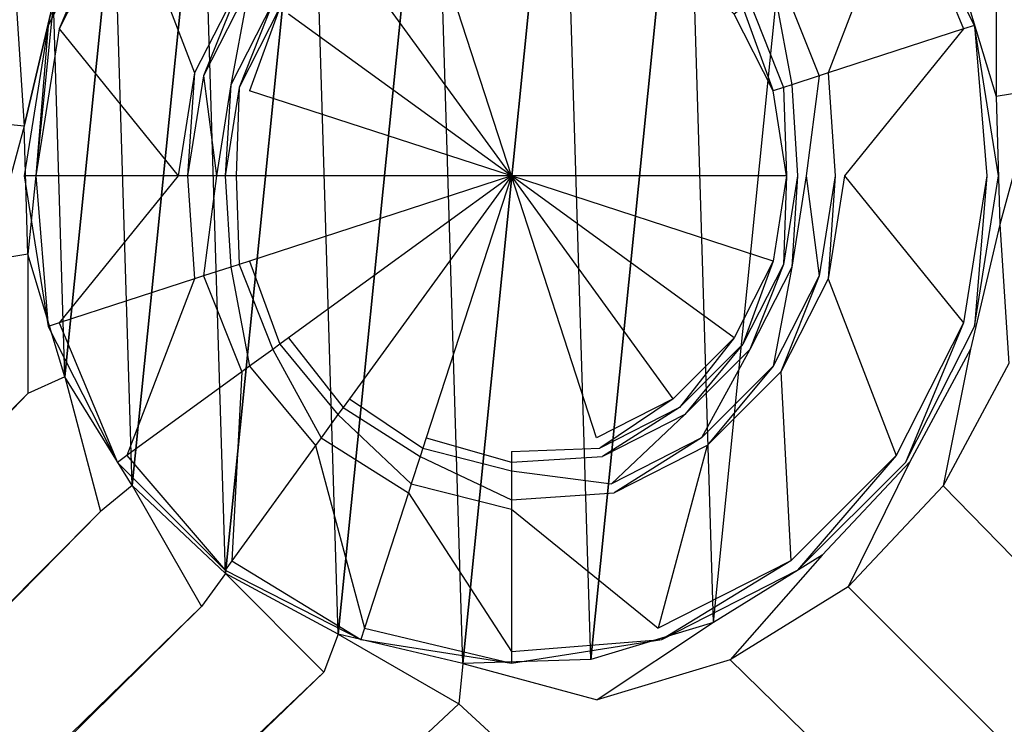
# Model space of a CAD drawing. Extents: x 0 to 0.695, y -0.5 to 0.
# Tile 6 of 10: x 0.318 to 0.379, y -0.194 to -0.15. Entities that reach past the tile are written whole.
import ezdxf

# ---------------------------------------------------------------- set-up
doc = ezdxf.new("R2010")
doc.units = 0
doc.layers.add('L0_ABLAUF60_N_632700__1___REPLA', color=7, linetype='CONTINUOUS')
doc.layers.add('L2_BECKEN_N_632700__0___REPLACE', color=7, linetype='CONTINUOUS')

msp = doc.modelspace()

# ---------------------------------------------------------------- linework, layer by layer
at = {"layer": 'L0_ABLAUF60_N_632700__1___REPLA', "color": 8}
for points, invisible_edges in [([(0.320234, -0.150498, 0.019885), (0.324496, -0.142135, 0.019204), (0.320234, -0.150498, 0.019204), (0.320234, -0.150498, 0.019885)], 13), ([(0.324496, -0.142135, 0.019204), (0.320234, -0.150498, 0.019885), (0.324496, -0.142135, 0.019885), (0.324496, -0.142135, 0.019204)], 14), ([(0.320912, -0.150718, 0.019885), (0.324496, -0.142135, 0.019885), (0.320234, -0.150498, 0.019885), (0.320912, -0.150718, 0.019885)], 13), ([(0.324496, -0.142135, 0.019885), (0.320912, -0.150718, 0.019885), (0.325072, -0.142553, 0.019885), (0.324496, -0.142135, 0.019885)], 14), ([(0.37662, -0.150718, 0.019885), (0.373037, -0.142135, 0.019885), (0.37246, -0.142553, 0.019885), (0.37662, -0.150718, 0.019885)], 13), ([(0.373037, -0.142135, 0.019204), (0.377298, -0.150498, 0.019885), (0.377298, -0.150498, 0.019204), (0.373037, -0.142135, 0.019204)], 13), ([(0.377298, -0.150498, 0.019885), (0.373037, -0.142135, 0.019204), (0.373037, -0.142135, 0.019885), (0.377298, -0.150498, 0.019885)], 14), ([(0.373037, -0.142135, 0.019885), (0.37662, -0.150718, 0.019885), (0.377298, -0.150498, 0.019885), (0.373037, -0.142135, 0.019885)], 14), ([(0.329256, -0.153429, 0.01811), (0.325072, -0.142553, 0.019885), (0.320912, -0.150718, 0.019885), (0.329256, -0.153429, 0.01811)], 13), ([(0.325072, -0.142553, 0.019885), (0.329256, -0.153429, 0.01811), (0.33217, -0.14771, 0.01811), (0.325072, -0.142553, 0.019885)], 14), ([(0.348766, -0.142811, 0.016357), (0.343526, -0.143641, 0.016357), (0.348766, -0.159768, 0.016357), (0.348766, -0.142811, 0.016357)], 14), ([(0.354006, -0.143641, 0.016357), (0.348766, -0.142811, 0.016357), (0.348766, -0.159768, 0.016357), (0.354006, -0.143641, 0.016357)], 14), ([(0.368276, -0.153429, 0.01811), (0.37246, -0.142553, 0.019885), (0.365362, -0.14771, 0.01811), (0.368276, -0.153429, 0.01811)], 13), ([(0.37246, -0.142553, 0.019885), (0.368276, -0.153429, 0.01811), (0.37662, -0.150718, 0.019885), (0.37246, -0.142553, 0.019885)], 14), ([(0.348766, -0.159768, 0.016357), (0.343526, -0.143641, 0.016357), (0.338799, -0.14605, 0.016357), (0.348766, -0.159768, 0.016357)], 14), ([(0.358733, -0.14605, 0.016357), (0.354006, -0.143641, 0.016357), (0.348766, -0.159768, 0.016357), (0.358733, -0.14605, 0.016357)], 14), ([(0.348766, -0.159768, 0.016357), (0.338799, -0.14605, 0.016357), (0.335047, -0.149801, 0.016357), (0.348766, -0.159768, 0.016357)], 14), ([(0.362485, -0.149801, 0.016357), (0.358733, -0.14605, 0.016357), (0.348766, -0.159768, 0.016357), (0.362485, -0.149801, 0.016357)], 14), ([(0.329804, -0.153607, 0.01811), (0.33217, -0.14771, 0.01811), (0.329256, -0.153429, 0.01811), (0.329804, -0.153607, 0.01811)], 13), ([(0.33217, -0.14771, 0.01811), (0.329804, -0.153607, 0.01811), (0.332636, -0.148049, 0.01811), (0.33217, -0.14771, 0.01811)], 14), ([(0.367728, -0.153607, 0.01811), (0.365362, -0.14771, 0.01811), (0.364896, -0.148049, 0.01811), (0.367728, -0.153607, 0.01811)], 13), ([(0.365362, -0.14771, 0.01811), (0.367728, -0.153607, 0.01811), (0.368276, -0.153429, 0.01811), (0.365362, -0.14771, 0.01811)], 14), ([(0.331488, -0.154154, 0.016767), (0.332636, -0.148049, 0.01811), (0.329804, -0.153607, 0.01811), (0.331488, -0.154154, 0.016767)], 13), ([(0.332636, -0.148049, 0.01811), (0.331488, -0.154154, 0.016767), (0.334069, -0.14909, 0.016767), (0.332636, -0.148049, 0.01811)], 14), ([(0.366044, -0.154154, 0.016767), (0.364896, -0.148049, 0.01811), (0.363463, -0.14909, 0.016767), (0.366044, -0.154154, 0.016767)], 13), ([(0.364896, -0.148049, 0.01811), (0.366044, -0.154154, 0.016767), (0.367728, -0.153607, 0.01811), (0.364896, -0.148049, 0.01811)], 14), ([(0.332002, -0.154321, 0.016357), (0.334069, -0.14909, 0.016767), (0.331488, -0.154154, 0.016767), (0.332002, -0.154321, 0.016357)], 13), ([(0.334069, -0.14909, 0.016767), (0.332002, -0.154321, 0.016357), (0.334506, -0.149407, 0.016357), (0.334069, -0.14909, 0.016767)], 14), ([(0.36553, -0.154321, 0.016357), (0.363463, -0.14909, 0.016767), (0.363027, -0.149407, 0.016357), (0.36553, -0.154321, 0.016357)], 13), ([(0.363463, -0.14909, 0.016767), (0.36553, -0.154321, 0.016357), (0.366044, -0.154154, 0.016767), (0.363463, -0.14909, 0.016767)], 14), ([(0.332639, -0.154528, 0.016357), (0.334506, -0.149407, 0.016357), (0.332002, -0.154321, 0.016357), (0.332639, -0.154528, 0.016357)], 13), ([(0.334506, -0.149407, 0.016357), (0.332639, -0.154528, 0.016357), (0.335047, -0.149801, 0.016357), (0.334506, -0.149407, 0.016357)], 14), ([(0.348766, -0.159768, 0.016357), (0.335047, -0.149801, 0.016357), (0.332639, -0.154528, 0.016357), (0.348766, -0.159768, 0.016357)], 14), ([(0.364893, -0.154528, 0.016357), (0.362485, -0.149801, 0.016357), (0.348766, -0.159768, 0.016357), (0.364893, -0.154528, 0.016357)], 14), ([(0.364893, -0.154528, 0.016357), (0.363027, -0.149407, 0.016357), (0.362485, -0.149801, 0.016357), (0.364893, -0.154528, 0.016357)], 13), ([(0.363027, -0.149407, 0.016357), (0.364893, -0.154528, 0.016357), (0.36553, -0.154321, 0.016357), (0.363027, -0.149407, 0.016357)], 14), ([(0.318766, -0.159768, 0.019885), (0.320234, -0.150498, 0.019204), (0.318766, -0.159768, 0.019204), (0.318766, -0.159768, 0.019885)], 13), ([(0.320234, -0.150498, 0.019204), (0.318766, -0.159768, 0.019885), (0.320234, -0.150498, 0.019885), (0.320234, -0.150498, 0.019204)], 14), ([(0.319479, -0.159768, 0.019885), (0.320234, -0.150498, 0.019885), (0.318766, -0.159768, 0.019885), (0.319479, -0.159768, 0.019885)], 13), ([(0.320234, -0.150498, 0.019885), (0.319479, -0.159768, 0.019885), (0.320912, -0.150718, 0.019885), (0.320234, -0.150498, 0.019885)], 14), ([(0.328252, -0.159768, 0.01811), (0.320912, -0.150718, 0.019885), (0.319479, -0.159768, 0.019885), (0.328252, -0.159768, 0.01811)], 13), ([(0.320912, -0.150718, 0.019885), (0.328252, -0.159768, 0.01811), (0.329256, -0.153429, 0.01811), (0.320912, -0.150718, 0.019885)], 14), ([(0.36928, -0.159768, 0.01811), (0.37662, -0.150718, 0.019885), (0.368276, -0.153429, 0.01811), (0.36928, -0.159768, 0.01811)], 13), ([(0.37662, -0.150718, 0.019885), (0.36928, -0.159768, 0.01811), (0.378053, -0.159768, 0.019885), (0.37662, -0.150718, 0.019885)], 14), ([(0.378053, -0.159768, 0.019885), (0.377298, -0.150498, 0.019885), (0.37662, -0.150718, 0.019885), (0.378053, -0.159768, 0.019885)], 13), ([(0.377298, -0.150498, 0.019204), (0.378766, -0.159768, 0.019885), (0.378766, -0.159768, 0.019204), (0.377298, -0.150498, 0.019204)], 13), ([(0.378766, -0.159768, 0.019885), (0.377298, -0.150498, 0.019204), (0.377298, -0.150498, 0.019885), (0.378766, -0.159768, 0.019885)], 14), ([(0.377298, -0.150498, 0.019885), (0.378053, -0.159768, 0.019885), (0.378766, -0.159768, 0.019885), (0.377298, -0.150498, 0.019885)], 14), ([(0.328828, -0.159768, 0.01811), (0.329256, -0.153429, 0.01811), (0.328252, -0.159768, 0.01811), (0.328828, -0.159768, 0.01811)], 13), ([(0.329256, -0.153429, 0.01811), (0.328828, -0.159768, 0.01811), (0.329804, -0.153607, 0.01811), (0.329256, -0.153429, 0.01811)], 14), ([(0.368704, -0.159768, 0.01811), (0.368276, -0.153429, 0.01811), (0.367728, -0.153607, 0.01811), (0.368704, -0.159768, 0.01811)], 13), ([(0.368276, -0.153429, 0.01811), (0.368704, -0.159768, 0.01811), (0.36928, -0.159768, 0.01811), (0.368276, -0.153429, 0.01811)], 14), ([(0.330599, -0.159768, 0.016767), (0.329804, -0.153607, 0.01811), (0.328828, -0.159768, 0.01811), (0.330599, -0.159768, 0.016767)], 13), ([(0.329804, -0.153607, 0.01811), (0.330599, -0.159768, 0.016767), (0.331488, -0.154154, 0.016767), (0.329804, -0.153607, 0.01811)], 14), ([(0.366933, -0.159768, 0.016767), (0.367728, -0.153607, 0.01811), (0.366044, -0.154154, 0.016767), (0.366933, -0.159768, 0.016767)], 13), ([(0.367728, -0.153607, 0.01811), (0.366933, -0.159768, 0.016767), (0.368704, -0.159768, 0.01811), (0.367728, -0.153607, 0.01811)], 14), ([(0.331139, -0.159768, 0.016357), (0.331488, -0.154154, 0.016767), (0.330599, -0.159768, 0.016767), (0.331139, -0.159768, 0.016357)], 13), ([(0.331488, -0.154154, 0.016767), (0.331139, -0.159768, 0.016357), (0.332002, -0.154321, 0.016357), (0.331488, -0.154154, 0.016767)], 14), ([(0.331809, -0.159768, 0.016357), (0.332002, -0.154321, 0.016357), (0.331139, -0.159768, 0.016357), (0.331809, -0.159768, 0.016357)], 13), ([(0.332002, -0.154321, 0.016357), (0.331809, -0.159768, 0.016357), (0.332639, -0.154528, 0.016357), (0.332002, -0.154321, 0.016357)], 14), ([(0.348766, -0.159768, 0.016357), (0.332639, -0.154528, 0.016357), (0.331809, -0.159768, 0.016357), (0.348766, -0.159768, 0.016357)], 14), ([(0.365723, -0.159768, 0.016357), (0.364893, -0.154528, 0.016357), (0.348766, -0.159768, 0.016357), (0.365723, -0.159768, 0.016357)], 14), ([(0.365723, -0.159768, 0.016357), (0.36553, -0.154321, 0.016357), (0.364893, -0.154528, 0.016357), (0.365723, -0.159768, 0.016357)], 13), ([(0.366393, -0.159768, 0.016357), (0.366044, -0.154154, 0.016767), (0.36553, -0.154321, 0.016357), (0.366393, -0.159768, 0.016357)], 13), ([(0.36553, -0.154321, 0.016357), (0.365723, -0.159768, 0.016357), (0.366393, -0.159768, 0.016357), (0.36553, -0.154321, 0.016357)], 14), ([(0.366044, -0.154154, 0.016767), (0.366393, -0.159768, 0.016357), (0.366933, -0.159768, 0.016767), (0.366044, -0.154154, 0.016767)], 14), ([(0.320234, -0.169039, 0.019885), (0.318766, -0.159768, 0.019204), (0.320234, -0.169039, 0.019204), (0.320234, -0.169039, 0.019885)], 13), ([(0.318766, -0.159768, 0.019204), (0.320234, -0.169039, 0.019885), (0.318766, -0.159768, 0.019885), (0.318766, -0.159768, 0.019204)], 14), ([(0.320234, -0.169039, 0.019885), (0.319479, -0.159768, 0.019885), (0.318766, -0.159768, 0.019885), (0.320234, -0.169039, 0.019885)], 13), ([(0.320912, -0.168818, 0.019885), (0.328252, -0.159768, 0.01811), (0.319479, -0.159768, 0.019885), (0.320912, -0.168818, 0.019885)], 13), ([(0.319479, -0.159768, 0.019885), (0.320234, -0.169039, 0.019885), (0.320912, -0.168818, 0.019885), (0.319479, -0.159768, 0.019885)], 14), ([(0.328252, -0.159768, 0.01811), (0.320912, -0.168818, 0.019885), (0.329256, -0.166107, 0.01811), (0.328252, -0.159768, 0.01811)], 14), ([(0.329256, -0.166107, 0.01811), (0.328828, -0.159768, 0.01811), (0.328252, -0.159768, 0.01811), (0.329256, -0.166107, 0.01811)], 13), ([(0.328828, -0.159768, 0.01811), (0.329256, -0.166107, 0.01811), (0.329804, -0.165929, 0.01811), (0.328828, -0.159768, 0.01811)], 14), ([(0.329804, -0.165929, 0.01811), (0.330599, -0.159768, 0.016767), (0.328828, -0.159768, 0.01811), (0.329804, -0.165929, 0.01811)], 13), ([(0.330599, -0.159768, 0.016767), (0.329804, -0.165929, 0.01811), (0.331488, -0.165382, 0.016767), (0.330599, -0.159768, 0.016767)], 14), ([(0.331488, -0.165382, 0.016767), (0.331139, -0.159768, 0.016357), (0.330599, -0.159768, 0.016767), (0.331488, -0.165382, 0.016767)], 13), ([(0.331139, -0.159768, 0.016357), (0.331488, -0.165382, 0.016767), (0.332002, -0.165215, 0.016357), (0.331139, -0.159768, 0.016357)], 14), ([(0.332002, -0.165215, 0.016357), (0.331809, -0.159768, 0.016357), (0.331139, -0.159768, 0.016357), (0.332002, -0.165215, 0.016357)], 13), ([(0.331809, -0.159768, 0.016357), (0.332002, -0.165215, 0.016357), (0.332639, -0.165008, 0.016357), (0.331809, -0.159768, 0.016357)], 14), ([(0.348766, -0.159768, 0.016357), (0.331809, -0.159768, 0.016357), (0.332639, -0.165008, 0.016357), (0.348766, -0.159768, 0.016357)], 14), ([(0.348766, -0.159768, 0.016357), (0.332639, -0.165008, 0.016357), (0.335047, -0.169735, 0.016357), (0.348766, -0.159768, 0.016357)], 14), ([(0.348766, -0.159768, 0.016357), (0.335047, -0.169735, 0.016357), (0.338799, -0.173487, 0.016357), (0.348766, -0.159768, 0.016357)], 14), ([(0.348766, -0.159768, 0.016357), (0.338799, -0.173487, 0.016357), (0.343526, -0.175895, 0.016357), (0.348766, -0.159768, 0.016357)], 14), ([(0.348766, -0.159768, 0.016357), (0.343526, -0.175895, 0.016357), (0.348766, -0.176725, 0.016357), (0.348766, -0.159768, 0.016357)], 14), ([(0.362485, -0.169735, 0.016357), (0.348766, -0.159768, 0.016357), (0.358733, -0.173487, 0.016357), (0.362485, -0.169735, 0.016357)], 14), ([(0.354006, -0.175895, 0.016357), (0.348766, -0.159768, 0.016357), (0.348766, -0.176725, 0.016357), (0.354006, -0.175895, 0.016357)], 14), ([(0.364893, -0.165008, 0.016357), (0.348766, -0.159768, 0.016357), (0.362485, -0.169735, 0.016357), (0.364893, -0.165008, 0.016357)], 14), ([(0.358733, -0.173487, 0.016357), (0.348766, -0.159768, 0.016357), (0.354006, -0.175895, 0.016357), (0.358733, -0.173487, 0.016357)], 14), ([(0.365723, -0.159768, 0.016357), (0.348766, -0.159768, 0.016357), (0.364893, -0.165008, 0.016357), (0.365723, -0.159768, 0.016357)], 14), ([(0.36553, -0.165215, 0.016357), (0.365723, -0.159768, 0.016357), (0.364893, -0.165008, 0.016357), (0.36553, -0.165215, 0.016357)], 13), ([(0.366044, -0.165382, 0.016767), (0.366393, -0.159768, 0.016357), (0.36553, -0.165215, 0.016357), (0.366044, -0.165382, 0.016767)], 13), ([(0.365723, -0.159768, 0.016357), (0.36553, -0.165215, 0.016357), (0.366393, -0.159768, 0.016357), (0.365723, -0.159768, 0.016357)], 14), ([(0.366393, -0.159768, 0.016357), (0.366044, -0.165382, 0.016767), (0.366933, -0.159768, 0.016767), (0.366393, -0.159768, 0.016357)], 14), ([(0.367728, -0.165929, 0.01811), (0.366933, -0.159768, 0.016767), (0.366044, -0.165382, 0.016767), (0.367728, -0.165929, 0.01811)], 13), ([(0.366933, -0.159768, 0.016767), (0.367728, -0.165929, 0.01811), (0.368704, -0.159768, 0.01811), (0.366933, -0.159768, 0.016767)], 14), ([(0.368276, -0.166107, 0.01811), (0.368704, -0.159768, 0.01811), (0.367728, -0.165929, 0.01811), (0.368276, -0.166107, 0.01811)], 13), ([(0.37662, -0.168818, 0.019885), (0.36928, -0.159768, 0.01811), (0.368276, -0.166107, 0.01811), (0.37662, -0.168818, 0.019885)], 13), ([(0.368704, -0.159768, 0.01811), (0.368276, -0.166107, 0.01811), (0.36928, -0.159768, 0.01811), (0.368704, -0.159768, 0.01811)], 14), ([(0.36928, -0.159768, 0.01811), (0.37662, -0.168818, 0.019885), (0.378053, -0.159768, 0.019885), (0.36928, -0.159768, 0.01811)], 14), ([(0.377298, -0.169039, 0.019885), (0.378053, -0.159768, 0.019885), (0.37662, -0.168818, 0.019885), (0.377298, -0.169039, 0.019885)], 13), ([(0.378766, -0.159768, 0.019204), (0.377298, -0.169039, 0.019885), (0.377298, -0.169039, 0.019204), (0.378766, -0.159768, 0.019204)], 13), ([(0.377298, -0.169039, 0.019885), (0.378766, -0.159768, 0.019204), (0.378766, -0.159768, 0.019885), (0.377298, -0.169039, 0.019885)], 14), ([(0.378053, -0.159768, 0.019885), (0.377298, -0.169039, 0.019885), (0.378766, -0.159768, 0.019885), (0.378053, -0.159768, 0.019885)], 14), ([(0.332636, -0.171487, 0.01811), (0.331488, -0.165382, 0.016767), (0.329804, -0.165929, 0.01811), (0.332636, -0.171487, 0.01811)], 13), ([(0.334069, -0.170446, 0.016767), (0.332002, -0.165215, 0.016357), (0.331488, -0.165382, 0.016767), (0.334069, -0.170446, 0.016767)], 13), ([(0.331488, -0.165382, 0.016767), (0.332636, -0.171487, 0.01811), (0.334069, -0.170446, 0.016767), (0.331488, -0.165382, 0.016767)], 14), ([(0.334506, -0.170129, 0.016357), (0.332639, -0.165008, 0.016357), (0.332002, -0.165215, 0.016357), (0.334506, -0.170129, 0.016357)], 13), ([(0.332002, -0.165215, 0.016357), (0.334069, -0.170446, 0.016767), (0.334506, -0.170129, 0.016357), (0.332002, -0.165215, 0.016357)], 14), ([(0.332639, -0.165008, 0.016357), (0.334506, -0.170129, 0.016357), (0.335047, -0.169735, 0.016357), (0.332639, -0.165008, 0.016357)], 14), ([(0.363027, -0.170129, 0.016357), (0.364893, -0.165008, 0.016357), (0.362485, -0.169735, 0.016357), (0.363027, -0.170129, 0.016357)], 13), ([(0.364893, -0.165008, 0.016357), (0.363027, -0.170129, 0.016357), (0.36553, -0.165215, 0.016357), (0.364893, -0.165008, 0.016357)], 14), ([(0.363463, -0.170446, 0.016767), (0.36553, -0.165215, 0.016357), (0.363027, -0.170129, 0.016357), (0.363463, -0.170446, 0.016767)], 13), ([(0.36553, -0.165215, 0.016357), (0.363463, -0.170446, 0.016767), (0.366044, -0.165382, 0.016767), (0.36553, -0.165215, 0.016357)], 14), ([(0.364896, -0.171487, 0.01811), (0.366044, -0.165382, 0.016767), (0.363463, -0.170446, 0.016767), (0.364896, -0.171487, 0.01811)], 13), ([(0.366044, -0.165382, 0.016767), (0.364896, -0.171487, 0.01811), (0.367728, -0.165929, 0.01811), (0.366044, -0.165382, 0.016767)], 14), ([(0.325072, -0.176983, 0.019885), (0.329256, -0.166107, 0.01811), (0.320912, -0.168818, 0.019885), (0.325072, -0.176983, 0.019885)], 13), ([(0.329256, -0.166107, 0.01811), (0.325072, -0.176983, 0.019885), (0.33217, -0.171826, 0.01811), (0.329256, -0.166107, 0.01811)], 14), ([(0.33217, -0.171826, 0.01811), (0.329804, -0.165929, 0.01811), (0.329256, -0.166107, 0.01811), (0.33217, -0.171826, 0.01811)], 13), ([(0.329804, -0.165929, 0.01811), (0.33217, -0.171826, 0.01811), (0.332636, -0.171487, 0.01811), (0.329804, -0.165929, 0.01811)], 14), ([(0.365362, -0.171826, 0.01811), (0.367728, -0.165929, 0.01811), (0.364896, -0.171487, 0.01811), (0.365362, -0.171826, 0.01811)], 13), ([(0.367728, -0.165929, 0.01811), (0.365362, -0.171826, 0.01811), (0.368276, -0.166107, 0.01811), (0.367728, -0.165929, 0.01811)], 14), ([(0.37246, -0.176983, 0.019885), (0.368276, -0.166107, 0.01811), (0.365362, -0.171826, 0.01811), (0.37246, -0.176983, 0.019885)], 13), ([(0.368276, -0.166107, 0.01811), (0.37246, -0.176983, 0.019885), (0.37662, -0.168818, 0.019885), (0.368276, -0.166107, 0.01811)], 14), ([(0.324496, -0.177402, 0.019885), (0.320912, -0.168818, 0.019885), (0.320234, -0.169039, 0.019885), (0.324496, -0.177402, 0.019885)], 13), ([(0.324496, -0.177402, 0.019885), (0.320234, -0.169039, 0.019204), (0.324496, -0.177402, 0.019204), (0.324496, -0.177402, 0.019885)], 13), ([(0.320234, -0.169039, 0.019204), (0.324496, -0.177402, 0.019885), (0.320234, -0.169039, 0.019885), (0.320234, -0.169039, 0.019204)], 14), ([(0.320912, -0.168818, 0.019885), (0.324496, -0.177402, 0.019885), (0.325072, -0.176983, 0.019885), (0.320912, -0.168818, 0.019885)], 14), ([(0.373037, -0.177402, 0.019885), (0.37662, -0.168818, 0.019885), (0.37246, -0.176983, 0.019885), (0.373037, -0.177402, 0.019885)], 13), ([(0.37662, -0.168818, 0.019885), (0.373037, -0.177402, 0.019885), (0.377298, -0.169039, 0.019885), (0.37662, -0.168818, 0.019885)], 14), ([(0.377298, -0.169039, 0.019204), (0.373037, -0.177402, 0.019885), (0.373037, -0.177402, 0.019204), (0.377298, -0.169039, 0.019204)], 13), ([(0.373037, -0.177402, 0.019885), (0.377298, -0.169039, 0.019204), (0.377298, -0.169039, 0.019885), (0.373037, -0.177402, 0.019885)], 14), ([(0.338405, -0.174029, 0.016357), (0.335047, -0.169735, 0.016357), (0.334506, -0.170129, 0.016357), (0.338405, -0.174029, 0.016357)], 13), ([(0.335047, -0.169735, 0.016357), (0.338405, -0.174029, 0.016357), (0.338799, -0.173487, 0.016357), (0.335047, -0.169735, 0.016357)], 14), ([(0.359127, -0.174029, 0.016357), (0.362485, -0.169735, 0.016357), (0.358733, -0.173487, 0.016357), (0.359127, -0.174029, 0.016357)], 13), ([(0.362485, -0.169735, 0.016357), (0.359127, -0.174029, 0.016357), (0.363027, -0.170129, 0.016357), (0.362485, -0.169735, 0.016357)], 14), ([(0.338088, -0.174465, 0.016767), (0.334506, -0.170129, 0.016357), (0.334069, -0.170446, 0.016767), (0.338088, -0.174465, 0.016767)], 13), ([(0.334506, -0.170129, 0.016357), (0.338088, -0.174465, 0.016767), (0.338405, -0.174029, 0.016357), (0.334506, -0.170129, 0.016357)], 14), ([(0.359444, -0.174465, 0.016767), (0.363027, -0.170129, 0.016357), (0.359127, -0.174029, 0.016357), (0.359444, -0.174465, 0.016767)], 13), ([(0.363027, -0.170129, 0.016357), (0.359444, -0.174465, 0.016767), (0.363463, -0.170446, 0.016767), (0.363027, -0.170129, 0.016357)], 14), ([(0.337047, -0.175898, 0.01811), (0.334069, -0.170446, 0.016767), (0.332636, -0.171487, 0.01811), (0.337047, -0.175898, 0.01811)], 13), ([(0.334069, -0.170446, 0.016767), (0.337047, -0.175898, 0.01811), (0.338088, -0.174465, 0.016767), (0.334069, -0.170446, 0.016767)], 14), ([(0.360485, -0.175898, 0.01811), (0.363463, -0.170446, 0.016767), (0.359444, -0.174465, 0.016767), (0.360485, -0.175898, 0.01811)], 13), ([(0.363463, -0.170446, 0.016767), (0.360485, -0.175898, 0.01811), (0.364896, -0.171487, 0.01811), (0.363463, -0.170446, 0.016767)], 14), ([(0.336708, -0.176364, 0.01811), (0.332636, -0.171487, 0.01811), (0.33217, -0.171826, 0.01811), (0.336708, -0.176364, 0.01811)], 13), ([(0.332636, -0.171487, 0.01811), (0.336708, -0.176364, 0.01811), (0.337047, -0.175898, 0.01811), (0.332636, -0.171487, 0.01811)], 14), ([(0.360824, -0.176364, 0.01811), (0.364896, -0.171487, 0.01811), (0.360485, -0.175898, 0.01811), (0.360824, -0.176364, 0.01811)], 13), ([(0.364896, -0.171487, 0.01811), (0.360824, -0.176364, 0.01811), (0.365362, -0.171826, 0.01811), (0.364896, -0.171487, 0.01811)], 14), ([(0.331551, -0.183462, 0.019885), (0.33217, -0.171826, 0.01811), (0.325072, -0.176983, 0.019885), (0.331551, -0.183462, 0.019885)], 13), ([(0.33217, -0.171826, 0.01811), (0.331551, -0.183462, 0.019885), (0.336708, -0.176364, 0.01811), (0.33217, -0.171826, 0.01811)], 14), ([(0.365981, -0.183462, 0.019885), (0.365362, -0.171826, 0.01811), (0.360824, -0.176364, 0.01811), (0.365981, -0.183462, 0.019885)], 13), ([(0.365362, -0.171826, 0.01811), (0.365981, -0.183462, 0.019885), (0.37246, -0.176983, 0.019885), (0.365362, -0.171826, 0.01811)], 14), ([(0.343152, -0.177046, 0.016767), (0.338405, -0.174029, 0.016357), (0.338088, -0.174465, 0.016767), (0.343152, -0.177046, 0.016767)], 13), ([(0.343319, -0.176532, 0.016357), (0.338799, -0.173487, 0.016357), (0.338405, -0.174029, 0.016357), (0.343319, -0.176532, 0.016357)], 13), ([(0.338405, -0.174029, 0.016357), (0.343152, -0.177046, 0.016767), (0.343319, -0.176532, 0.016357), (0.338405, -0.174029, 0.016357)], 14), ([(0.338799, -0.173487, 0.016357), (0.343319, -0.176532, 0.016357), (0.343526, -0.175895, 0.016357), (0.338799, -0.173487, 0.016357)], 14), ([(0.354213, -0.176532, 0.016357), (0.358733, -0.173487, 0.016357), (0.354006, -0.175895, 0.016357), (0.354213, -0.176532, 0.016357)], 13), ([(0.358733, -0.173487, 0.016357), (0.354213, -0.176532, 0.016357), (0.359127, -0.174029, 0.016357), (0.358733, -0.173487, 0.016357)], 14), ([(0.35438, -0.177046, 0.016767), (0.359127, -0.174029, 0.016357), (0.354213, -0.176532, 0.016357), (0.35438, -0.177046, 0.016767)], 13), ([(0.359127, -0.174029, 0.016357), (0.35438, -0.177046, 0.016767), (0.359444, -0.174465, 0.016767), (0.359127, -0.174029, 0.016357)], 14), ([(0.342605, -0.17873, 0.01811), (0.338088, -0.174465, 0.016767), (0.337047, -0.175898, 0.01811), (0.342605, -0.17873, 0.01811)], 13), ([(0.338088, -0.174465, 0.016767), (0.342605, -0.17873, 0.01811), (0.343152, -0.177046, 0.016767), (0.338088, -0.174465, 0.016767)], 14), ([(0.354927, -0.17873, 0.01811), (0.359444, -0.174465, 0.016767), (0.35438, -0.177046, 0.016767), (0.354927, -0.17873, 0.01811)], 13), ([(0.359444, -0.174465, 0.016767), (0.354927, -0.17873, 0.01811), (0.360485, -0.175898, 0.01811), (0.359444, -0.174465, 0.016767)], 14), ([(0.339716, -0.187622, 0.019885), (0.336708, -0.176364, 0.01811), (0.331551, -0.183462, 0.019885), (0.339716, -0.187622, 0.019885)], 13), ([(0.342427, -0.179278, 0.01811), (0.337047, -0.175898, 0.01811), (0.336708, -0.176364, 0.01811), (0.342427, -0.179278, 0.01811)], 13), ([(0.336708, -0.176364, 0.01811), (0.339716, -0.187622, 0.019885), (0.342427, -0.179278, 0.01811), (0.336708, -0.176364, 0.01811)], 14), ([(0.337047, -0.175898, 0.01811), (0.342427, -0.179278, 0.01811), (0.342605, -0.17873, 0.01811), (0.337047, -0.175898, 0.01811)], 14), ([(0.348766, -0.177395, 0.016357), (0.343526, -0.175895, 0.016357), (0.343319, -0.176532, 0.016357), (0.348766, -0.177395, 0.016357)], 13), ([(0.343526, -0.175895, 0.016357), (0.348766, -0.177395, 0.016357), (0.348766, -0.176725, 0.016357), (0.343526, -0.175895, 0.016357)], 14), ([(0.348766, -0.176725, 0.016357), (0.354213, -0.176532, 0.016357), (0.354006, -0.175895, 0.016357), (0.348766, -0.176725, 0.016357)], 14), ([(0.355105, -0.179278, 0.01811), (0.360485, -0.175898, 0.01811), (0.354927, -0.17873, 0.01811), (0.355105, -0.179278, 0.01811)], 13), ([(0.360485, -0.175898, 0.01811), (0.355105, -0.179278, 0.01811), (0.360824, -0.176364, 0.01811), (0.360485, -0.175898, 0.01811)], 14), ([(0.357816, -0.187622, 0.019885), (0.360824, -0.176364, 0.01811), (0.355105, -0.179278, 0.01811), (0.357816, -0.187622, 0.019885)], 13), ([(0.360824, -0.176364, 0.01811), (0.357816, -0.187622, 0.019885), (0.365981, -0.183462, 0.019885), (0.360824, -0.176364, 0.01811)], 14), ([(0.331133, -0.184039, 0.019885), (0.325072, -0.176983, 0.019885), (0.324496, -0.177402, 0.019885), (0.331133, -0.184039, 0.019885)], 13), ([(0.325072, -0.176983, 0.019885), (0.331133, -0.184039, 0.019885), (0.331551, -0.183462, 0.019885), (0.325072, -0.176983, 0.019885)], 14), ([(0.348766, -0.179706, 0.01811), (0.343152, -0.177046, 0.016767), (0.342605, -0.17873, 0.01811), (0.348766, -0.179706, 0.01811)], 13), ([(0.348766, -0.177935, 0.016767), (0.343319, -0.176532, 0.016357), (0.343152, -0.177046, 0.016767), (0.348766, -0.177935, 0.016767)], 13), ([(0.343152, -0.177046, 0.016767), (0.348766, -0.179706, 0.01811), (0.348766, -0.177935, 0.016767), (0.343152, -0.177046, 0.016767)], 14), ([(0.343319, -0.176532, 0.016357), (0.348766, -0.177935, 0.016767), (0.348766, -0.177395, 0.016357), (0.343319, -0.176532, 0.016357)], 14), ([(0.348766, -0.177395, 0.016357), (0.35438, -0.177046, 0.016767), (0.354213, -0.176532, 0.016357), (0.348766, -0.177395, 0.016357)], 14), ([(0.354213, -0.176532, 0.016357), (0.348766, -0.176725, 0.016357), (0.348766, -0.177395, 0.016357), (0.354213, -0.176532, 0.016357)], 13), ([(0.35438, -0.177046, 0.016767), (0.348766, -0.177395, 0.016357), (0.348766, -0.177935, 0.016767), (0.35438, -0.177046, 0.016767)], 13), ([(0.348766, -0.177935, 0.016767), (0.354927, -0.17873, 0.01811), (0.35438, -0.177046, 0.016767), (0.348766, -0.177935, 0.016767)], 14), ([(0.3664, -0.184039, 0.019885), (0.37246, -0.176983, 0.019885), (0.365981, -0.183462, 0.019885), (0.3664, -0.184039, 0.019885)], 13), ([(0.37246, -0.176983, 0.019885), (0.3664, -0.184039, 0.019885), (0.373037, -0.177402, 0.019885), (0.37246, -0.176983, 0.019885)], 14), ([(0.331133, -0.184039, 0.019885), (0.324496, -0.177402, 0.019204), (0.331133, -0.184039, 0.019204), (0.331133, -0.184039, 0.019885)], 13), ([(0.324496, -0.177402, 0.019204), (0.331133, -0.184039, 0.019885), (0.324496, -0.177402, 0.019885), (0.324496, -0.177402, 0.019204)], 14), ([(0.373037, -0.177402, 0.019204), (0.3664, -0.184039, 0.019885), (0.3664, -0.184039, 0.019204), (0.373037, -0.177402, 0.019204)], 13), ([(0.3664, -0.184039, 0.019885), (0.373037, -0.177402, 0.019204), (0.373037, -0.177402, 0.019885), (0.3664, -0.184039, 0.019885)], 14), ([(0.354927, -0.17873, 0.01811), (0.348766, -0.177935, 0.016767), (0.348766, -0.179706, 0.01811), (0.354927, -0.17873, 0.01811)], 13), ([(0.348766, -0.180282, 0.01811), (0.342605, -0.17873, 0.01811), (0.342427, -0.179278, 0.01811), (0.348766, -0.180282, 0.01811)], 13), ([(0.342605, -0.17873, 0.01811), (0.348766, -0.180282, 0.01811), (0.348766, -0.179706, 0.01811), (0.342605, -0.17873, 0.01811)], 14), ([(0.348766, -0.179706, 0.01811), (0.355105, -0.179278, 0.01811), (0.354927, -0.17873, 0.01811), (0.348766, -0.179706, 0.01811)], 14), ([(0.348766, -0.189056, 0.019885), (0.342427, -0.179278, 0.01811), (0.339716, -0.187622, 0.019885), (0.348766, -0.189056, 0.019885)], 13), ([(0.342427, -0.179278, 0.01811), (0.348766, -0.189056, 0.019885), (0.348766, -0.180282, 0.01811), (0.342427, -0.179278, 0.01811)], 14), ([(0.348766, -0.180282, 0.01811), (0.357816, -0.187622, 0.019885), (0.355105, -0.179278, 0.01811), (0.348766, -0.180282, 0.01811)], 14), ([(0.355105, -0.179278, 0.01811), (0.348766, -0.179706, 0.01811), (0.348766, -0.180282, 0.01811), (0.355105, -0.179278, 0.01811)], 13), ([(0.357816, -0.187622, 0.019885), (0.348766, -0.180282, 0.01811), (0.348766, -0.189056, 0.019885), (0.357816, -0.187622, 0.019885)], 13), ([(0.339496, -0.1883, 0.019885), (0.331551, -0.183462, 0.019885), (0.331133, -0.184039, 0.019885), (0.339496, -0.1883, 0.019885)], 13), ([(0.331551, -0.183462, 0.019885), (0.339496, -0.1883, 0.019885), (0.339716, -0.187622, 0.019885), (0.331551, -0.183462, 0.019885)], 14), ([(0.358037, -0.1883, 0.019885), (0.365981, -0.183462, 0.019885), (0.357816, -0.187622, 0.019885), (0.358037, -0.1883, 0.019885)], 13), ([(0.365981, -0.183462, 0.019885), (0.358037, -0.1883, 0.019885), (0.3664, -0.184039, 0.019885), (0.365981, -0.183462, 0.019885)], 14), ([(0.339496, -0.1883, 0.019204), (0.331133, -0.184039, 0.019885), (0.331133, -0.184039, 0.019204), (0.339496, -0.1883, 0.019204)], 13), ([(0.331133, -0.184039, 0.019885), (0.339496, -0.1883, 0.019204), (0.339496, -0.1883, 0.019885), (0.331133, -0.184039, 0.019885)], 14), ([(0.3664, -0.184039, 0.019885), (0.358037, -0.1883, 0.019204), (0.3664, -0.184039, 0.019204), (0.3664, -0.184039, 0.019885)], 13), ([(0.358037, -0.1883, 0.019204), (0.3664, -0.184039, 0.019885), (0.358037, -0.1883, 0.019885), (0.358037, -0.1883, 0.019204)], 14), ([(0.348766, -0.189768, 0.019885), (0.339716, -0.187622, 0.019885), (0.339496, -0.1883, 0.019885), (0.348766, -0.189768, 0.019885)], 13), ([(0.339716, -0.187622, 0.019885), (0.348766, -0.189768, 0.019885), (0.348766, -0.189056, 0.019885), (0.339716, -0.187622, 0.019885)], 14), ([(0.348766, -0.189056, 0.019885), (0.358037, -0.1883, 0.019885), (0.357816, -0.187622, 0.019885), (0.348766, -0.189056, 0.019885)], 14), ([(0.348766, -0.189768, 0.019204), (0.339496, -0.1883, 0.019885), (0.339496, -0.1883, 0.019204), (0.348766, -0.189768, 0.019204)], 13), ([(0.339496, -0.1883, 0.019885), (0.348766, -0.189768, 0.019204), (0.348766, -0.189768, 0.019885), (0.339496, -0.1883, 0.019885)], 14), ([(0.358037, -0.1883, 0.019885), (0.348766, -0.189768, 0.019204), (0.358037, -0.1883, 0.019204), (0.358037, -0.1883, 0.019885)], 13), ([(0.348766, -0.189768, 0.019204), (0.358037, -0.1883, 0.019885), (0.348766, -0.189768, 0.019885), (0.348766, -0.189768, 0.019204)], 14), ([(0.358037, -0.1883, 0.019885), (0.348766, -0.189056, 0.019885), (0.348766, -0.189768, 0.019885), (0.358037, -0.1883, 0.019885)], 13)]:
    msp.add_3dface(points, dxfattribs=dict(at, invisible_edges=invisible_edges))
at = {"layer": 'L2_BECKEN_N_632700__0___REPLACE', "color": 8}
for points, invisible_edges in [([(0.348806, -0.350042), (0.019741, -0.011666), (0.026766, -0.010055), (0.348806, -0.350042)], 14), ([(0.348806, -0.350042), (0.026766, -0.010055), (0.033893, -0.010055), (0.348806, -0.350042)], 14), ([(0.663719, -0.010055), (0.348806, -0.350042), (0.033893, -0.010055), (0.663719, -0.010055)], 14), ([(0.677872, -0.011666), (0.348806, -0.350042), (0.670846, -0.010055), (0.677872, -0.011666)], 14), ([(0.670846, -0.010055), (0.348806, -0.350042), (0.663719, -0.010055), (0.670846, -0.010055)], 14), ([(0.348806, -0.350042), (0.015442, -0.015347), (0.019741, -0.011666), (0.348806, -0.350042)], 14), ([(0.682171, -0.015347), (0.348806, -0.350042), (0.677872, -0.011666), (0.682171, -0.015347)], 14), ([(0.348806, -0.350042), (0.013559, -0.021362), (0.015442, -0.015347), (0.348806, -0.350042)], 14), ([(0.684053, -0.021362), (0.348806, -0.350042), (0.682171, -0.015347), (0.684053, -0.021362)], 14), ([(0.348806, -0.350042), (0.013559, -0.028644), (0.013559, -0.021362), (0.348806, -0.350042)], 14), ([(0.684053, -0.029628), (0.348806, -0.350042), (0.684053, -0.021362), (0.684053, -0.029628)], 14), ([(0.348806, -0.350042), (0.013559, -0.470966), (0.013559, -0.028644), (0.348806, -0.350042)], 14), ([(0.684053, -0.472364), (0.348806, -0.350042), (0.684053, -0.029628), (0.684053, -0.472364)], 14), ([(0.381098, -0.154473, 0.020079), (0.657593, -0.069577, 0.020079), (0.378638, -0.146294, 0.020079), (0.381098, -0.154473, 0.020079)], 13), ([(0.343954, -0.129911, 0.014337), (0.345776, -0.189783, 0.014337), (0.351837, -0.129671, 0.014337), (0.343954, -0.129911, 0.014337)], 13), ([(0.351837, -0.129671, 0.014337), (0.345776, -0.189783, 0.014337), (0.353658, -0.189543, 0.014337), (0.351837, -0.129671, 0.014337)], 10), ([(0.351837, -0.129671, 0.014337), (0.353658, -0.189543, 0.014337), (0.359513, -0.13148, 0.014337), (0.351837, -0.129671, 0.014337)], 13), ([(0.336403, -0.132183, 0.014337), (0.3381, -0.187975, 0.014337), (0.343954, -0.129911, 0.014337), (0.336403, -0.132183, 0.014337)], 13), ([(0.343954, -0.129911, 0.014337), (0.3381, -0.187975, 0.014337), (0.345776, -0.189783, 0.014337), (0.343954, -0.129911, 0.014337)], 10), ([(0.359513, -0.13148, 0.014337), (0.353658, -0.189543, 0.014337), (0.36121, -0.187272, 0.014337), (0.359513, -0.13148, 0.014337)], 10), ([(0.359513, -0.13148, 0.014337), (0.36121, -0.187272, 0.014337), (0.366459, -0.135213, 0.014337), (0.359513, -0.13148, 0.014337)], 13), ([(0.329696, -0.136331, 0.014337), (0.331154, -0.184241, 0.014337), (0.336403, -0.132183, 0.014337), (0.329696, -0.136331, 0.014337)], 13), ([(0.336403, -0.132183, 0.014337), (0.331154, -0.184241, 0.014337), (0.3381, -0.187975, 0.014337), (0.336403, -0.132183, 0.014337)], 10), ([(0.366459, -0.135213, 0.014337), (0.36121, -0.187272, 0.014337), (0.367916, -0.183123, 0.014337), (0.366459, -0.135213, 0.014337)], 15), ([(0.366459, -0.135213, 0.014337), (0.367916, -0.183123, 0.014337), (0.372202, -0.140617, 0.014337), (0.366459, -0.135213, 0.014337)], 15), ([(0.324292, -0.142075, 0.014337), (0.32541, -0.178837, 0.014337), (0.329696, -0.136331, 0.014337), (0.324292, -0.142075, 0.014337)], 13), ([(0.329696, -0.136331, 0.014337), (0.32541, -0.178837, 0.014337), (0.331154, -0.184241, 0.014337), (0.329696, -0.136331, 0.014337)], 10), ([(0.372202, -0.140617, 0.014337), (0.367916, -0.183123, 0.014337), (0.37332, -0.17738, 0.014337), (0.372202, -0.140617, 0.014337)], 15), ([(0.372202, -0.140617, 0.014337), (0.37332, -0.17738, 0.014337), (0.376351, -0.147324, 0.014337), (0.372202, -0.140617, 0.014337)], 15), ([(0.320559, -0.149021, 0.014337), (0.321262, -0.172131, 0.014337), (0.324292, -0.142075, 0.014337), (0.320559, -0.149021, 0.014337)], 13), ([(0.324292, -0.142075, 0.014337), (0.321262, -0.172131, 0.014337), (0.32541, -0.178837, 0.014337), (0.324292, -0.142075, 0.014337)], 10), ([(0.378622, -0.154875, 0.020079), (0.378638, -0.146294, 0.020079), (0.376351, -0.147324, 0.020079), (0.378622, -0.154875, 0.020079)], 13), ([(0.378638, -0.146294, 0.020079), (0.378622, -0.154875, 0.020079), (0.381098, -0.154473, 0.020079), (0.378638, -0.146294, 0.020079)], 14), ([(0.376351, -0.147324, 0.014337), (0.37332, -0.17738, 0.014337), (0.377054, -0.170434, 0.014337), (0.376351, -0.147324, 0.014337)], 15), ([(0.378622, -0.154875, 0.020079), (0.376351, -0.147324, 0.014337), (0.378622, -0.154875, 0.014337), (0.378622, -0.154875, 0.020079)], 13), ([(0.376351, -0.147324, 0.014337), (0.378622, -0.154875, 0.020079), (0.376351, -0.147324, 0.020079), (0.376351, -0.147324, 0.014337)], 14), ([(0.376351, -0.147324, 0.014337), (0.377054, -0.170434, 0.014337), (0.378622, -0.154875, 0.014337), (0.376351, -0.147324, 0.014337)], 15), ([(0.31875, -0.156696, 0.020079), (0.318213, -0.148132, 0.020079), (0.316254, -0.156445, 0.020079), (0.31875, -0.156696, 0.020079)], 13), ([(0.318213, -0.148132, 0.020079), (0.31875, -0.156696, 0.020079), (0.320559, -0.149021, 0.020079), (0.318213, -0.148132, 0.020079)], 14), ([(0.320559, -0.149021, 0.014337), (0.31875, -0.156696, 0.020079), (0.31875, -0.156696, 0.014337), (0.320559, -0.149021, 0.014337)], 13), ([(0.31875, -0.156696, 0.020079), (0.320559, -0.149021, 0.014337), (0.320559, -0.149021, 0.020079), (0.31875, -0.156696, 0.020079)], 14), ([(0.31899, -0.164579, 0.014337), (0.320559, -0.149021, 0.014337), (0.31875, -0.156696, 0.014337), (0.31899, -0.164579, 0.014337)], 13), ([(0.320559, -0.149021, 0.014337), (0.31899, -0.164579, 0.014337), (0.321262, -0.172131, 0.014337), (0.320559, -0.149021, 0.014337)], 10), ([(0.378862, -0.162758, 0.020079), (0.381098, -0.154473, 0.020079), (0.378622, -0.154875, 0.020079), (0.378862, -0.162758, 0.020079)], 13), ([(0.381098, -0.154473, 0.020079), (0.378862, -0.162758, 0.020079), (0.381358, -0.163009, 0.020079), (0.381098, -0.154473, 0.020079)], 14), ([(0.378622, -0.154875, 0.014337), (0.377054, -0.170434, 0.014337), (0.378862, -0.162758, 0.014337), (0.378622, -0.154875, 0.014337)], 15), ([(0.378862, -0.162758, 0.020079), (0.378622, -0.154875, 0.014337), (0.378862, -0.162758, 0.014337), (0.378862, -0.162758, 0.020079)], 13), ([(0.378622, -0.154875, 0.014337), (0.378862, -0.162758, 0.020079), (0.378622, -0.154875, 0.020079), (0.378622, -0.154875, 0.014337)], 14), ([(0.316514, -0.164982, 0.020079), (0.31875, -0.156696, 0.020079), (0.316254, -0.156445, 0.020079), (0.316514, -0.164982, 0.020079)], 13), ([(0.31875, -0.156696, 0.020079), (0.316514, -0.164982, 0.020079), (0.31899, -0.164579, 0.020079), (0.31875, -0.156696, 0.020079)], 14), ([(0.31875, -0.156696, 0.014337), (0.31899, -0.164579, 0.020079), (0.31899, -0.164579, 0.014337), (0.31875, -0.156696, 0.014337)], 13), ([(0.31899, -0.164579, 0.020079), (0.31875, -0.156696, 0.014337), (0.31875, -0.156696, 0.020079), (0.31899, -0.164579, 0.020079)], 14), ([(0.379399, -0.171323, 0.020079), (0.378862, -0.162758, 0.020079), (0.377054, -0.170434, 0.020079), (0.379399, -0.171323, 0.020079)], 13), ([(0.377054, -0.170434, 0.020079), (0.378862, -0.162758, 0.014337), (0.377054, -0.170434, 0.014337), (0.377054, -0.170434, 0.020079)], 13), ([(0.378862, -0.162758, 0.014337), (0.377054, -0.170434, 0.020079), (0.378862, -0.162758, 0.020079), (0.378862, -0.162758, 0.014337)], 14), ([(0.378862, -0.162758, 0.020079), (0.379399, -0.171323, 0.020079), (0.381358, -0.163009, 0.020079), (0.378862, -0.162758, 0.020079)], 14), ([(0.318974, -0.173161, 0.020079), (0.31899, -0.164579, 0.020079), (0.316514, -0.164982, 0.020079), (0.318974, -0.173161, 0.020079)], 13), ([(0.31899, -0.164579, 0.020079), (0.318974, -0.173161, 0.020079), (0.321262, -0.172131, 0.020079), (0.31899, -0.164579, 0.020079)], 14), ([(0.31899, -0.164579, 0.014337), (0.321262, -0.172131, 0.020079), (0.321262, -0.172131, 0.014337), (0.31899, -0.164579, 0.014337)], 13), ([(0.321262, -0.172131, 0.020079), (0.31899, -0.164579, 0.014337), (0.31899, -0.164579, 0.020079), (0.321262, -0.172131, 0.020079)], 14), ([(0.04002, -0.453975, 0.020079), (0.318974, -0.173161, 0.020079), (0.316514, -0.164982, 0.020079), (0.04002, -0.453975, 0.020079)], 14), ([(0.375356, -0.178846, 0.020079), (0.377054, -0.170434, 0.020079), (0.37332, -0.17738, 0.020079), (0.375356, -0.178846, 0.020079)], 13), ([(0.37332, -0.17738, 0.020079), (0.377054, -0.170434, 0.014337), (0.37332, -0.17738, 0.014337), (0.37332, -0.17738, 0.020079)], 13), ([(0.377054, -0.170434, 0.014337), (0.37332, -0.17738, 0.020079), (0.377054, -0.170434, 0.020079), (0.377054, -0.170434, 0.014337)], 14), ([(0.377054, -0.170434, 0.020079), (0.375356, -0.178846, 0.020079), (0.379399, -0.171323, 0.020079), (0.377054, -0.170434, 0.020079)], 14), ([(0.656628, -0.463587, 0.020079), (0.379399, -0.171323, 0.020079), (0.375356, -0.178846, 0.020079), (0.656628, -0.463587, 0.020079)], 13), ([(0.323468, -0.180424, 0.020079), (0.321262, -0.172131, 0.020079), (0.318974, -0.173161, 0.020079), (0.323468, -0.180424, 0.020079)], 13), ([(0.321262, -0.172131, 0.020079), (0.323468, -0.180424, 0.020079), (0.32541, -0.178837, 0.020079), (0.321262, -0.172131, 0.020079)], 14), ([(0.321262, -0.172131, 0.014337), (0.32541, -0.178837, 0.020079), (0.32541, -0.178837, 0.014337), (0.321262, -0.172131, 0.014337)], 13), ([(0.32541, -0.178837, 0.020079), (0.321262, -0.172131, 0.014337), (0.321262, -0.172131, 0.020079), (0.32541, -0.178837, 0.020079)], 14), ([(0.040984, -0.463587, 0.020079), (0.318974, -0.173161, 0.020079), (0.04002, -0.460506, 0.020079), (0.040984, -0.463587, 0.020079)], 13), ([(0.318974, -0.173161, 0.020079), (0.04002, -0.453975, 0.020079), (0.04002, -0.460506, 0.020079), (0.318974, -0.173161, 0.020079)], 13), ([(0.318974, -0.173161, 0.020079), (0.040984, -0.463587, 0.020079), (0.323468, -0.180424, 0.020079), (0.318974, -0.173161, 0.020079)], 14), ([(0.369503, -0.185066, 0.020079), (0.37332, -0.17738, 0.020079), (0.367916, -0.183123, 0.020079), (0.369503, -0.185066, 0.020079)], 13), ([(0.367916, -0.183123, 0.020079), (0.37332, -0.17738, 0.014337), (0.367916, -0.183123, 0.014337), (0.367916, -0.183123, 0.020079)], 13), ([(0.37332, -0.17738, 0.014337), (0.367916, -0.183123, 0.020079), (0.37332, -0.17738, 0.020079), (0.37332, -0.17738, 0.014337)], 14), ([(0.37332, -0.17738, 0.020079), (0.369503, -0.185066, 0.020079), (0.375356, -0.178846, 0.020079), (0.37332, -0.17738, 0.020079)], 14), ([(0.329688, -0.186277, 0.020079), (0.32541, -0.178837, 0.020079), (0.323468, -0.180424, 0.020079), (0.329688, -0.186277, 0.020079)], 13), ([(0.32541, -0.178837, 0.020079), (0.329688, -0.186277, 0.020079), (0.331154, -0.184241, 0.020079), (0.32541, -0.178837, 0.020079)], 14), ([(0.32541, -0.178837, 0.020079), (0.331154, -0.184241, 0.014337), (0.32541, -0.178837, 0.014337), (0.32541, -0.178837, 0.020079)], 13), ([(0.331154, -0.184241, 0.014337), (0.32541, -0.178837, 0.020079), (0.331154, -0.184241, 0.020079), (0.331154, -0.184241, 0.014337)], 14), ([(0.65489, -0.465076, 0.020079), (0.375356, -0.178846, 0.020079), (0.369503, -0.185066, 0.020079), (0.65489, -0.465076, 0.020079)], 13), ([(0.375356, -0.178846, 0.020079), (0.65489, -0.465076, 0.020079), (0.656628, -0.463587, 0.020079), (0.375356, -0.178846, 0.020079)], 14), ([(0.042723, -0.465076, 0.020079), (0.323468, -0.180424, 0.020079), (0.040984, -0.463587, 0.020079), (0.042723, -0.465076, 0.020079)], 13), ([(0.323468, -0.180424, 0.020079), (0.042723, -0.465076, 0.020079), (0.329688, -0.186277, 0.020079), (0.323468, -0.180424, 0.020079)], 14), ([(0.36224, -0.189559, 0.020079), (0.367916, -0.183123, 0.020079), (0.36121, -0.187272, 0.020079), (0.36224, -0.189559, 0.020079)], 13), ([(0.36121, -0.187272, 0.014337), (0.367916, -0.183123, 0.020079), (0.367916, -0.183123, 0.014337), (0.36121, -0.187272, 0.014337)], 13), ([(0.367916, -0.183123, 0.020079), (0.36121, -0.187272, 0.014337), (0.36121, -0.187272, 0.020079), (0.367916, -0.183123, 0.020079)], 14), ([(0.367916, -0.183123, 0.020079), (0.36224, -0.189559, 0.020079), (0.369503, -0.185066, 0.020079), (0.367916, -0.183123, 0.020079)], 14), ([(0.337211, -0.19032, 0.020079), (0.331154, -0.184241, 0.020079), (0.329688, -0.186277, 0.020079), (0.337211, -0.19032, 0.020079)], 13), ([(0.331154, -0.184241, 0.020079), (0.337211, -0.19032, 0.020079), (0.3381, -0.187975, 0.020079), (0.331154, -0.184241, 0.020079)], 14), ([(0.331154, -0.184241, 0.020079), (0.3381, -0.187975, 0.014337), (0.331154, -0.184241, 0.014337), (0.331154, -0.184241, 0.020079)], 13), ([(0.3381, -0.187975, 0.014337), (0.331154, -0.184241, 0.020079), (0.3381, -0.187975, 0.020079), (0.3381, -0.187975, 0.014337)], 14), ([(0.651291, -0.465901, 0.020079), (0.369503, -0.185066, 0.020079), (0.36224, -0.189559, 0.020079), (0.651291, -0.465901, 0.020079)], 13), ([(0.369503, -0.185066, 0.020079), (0.651291, -0.465901, 0.020079), (0.65489, -0.465076, 0.020079), (0.369503, -0.185066, 0.020079)], 14), ([(0.046321, -0.465901, 0.020079), (0.329688, -0.186277, 0.020079), (0.042723, -0.465076, 0.020079), (0.046321, -0.465901, 0.020079)], 13), ([(0.329688, -0.186277, 0.020079), (0.046321, -0.465901, 0.020079), (0.337211, -0.19032, 0.020079), (0.329688, -0.186277, 0.020079)], 14), ([(0.354061, -0.192019, 0.020079), (0.36121, -0.187272, 0.020079), (0.353658, -0.189543, 0.020079), (0.354061, -0.192019, 0.020079)], 13), ([(0.353658, -0.189543, 0.014337), (0.36121, -0.187272, 0.020079), (0.36121, -0.187272, 0.014337), (0.353658, -0.189543, 0.014337)], 13), ([(0.36121, -0.187272, 0.020079), (0.353658, -0.189543, 0.014337), (0.353658, -0.189543, 0.020079), (0.36121, -0.187272, 0.020079)], 14), ([(0.36121, -0.187272, 0.020079), (0.354061, -0.192019, 0.020079), (0.36224, -0.189559, 0.020079), (0.36121, -0.187272, 0.020079)], 14), ([(0.345524, -0.192279, 0.020079), (0.3381, -0.187975, 0.020079), (0.337211, -0.19032, 0.020079), (0.345524, -0.192279, 0.020079)], 13), ([(0.3381, -0.187975, 0.020079), (0.345524, -0.192279, 0.020079), (0.345776, -0.189783, 0.020079), (0.3381, -0.187975, 0.020079)], 14), ([(0.3381, -0.187975, 0.020079), (0.345776, -0.189783, 0.014337), (0.3381, -0.187975, 0.014337), (0.3381, -0.187975, 0.020079)], 13), ([(0.345776, -0.189783, 0.014337), (0.3381, -0.187975, 0.020079), (0.345776, -0.189783, 0.020079), (0.345776, -0.189783, 0.014337)], 14), ([(0.354061, -0.192019, 0.020079), (0.345776, -0.189783, 0.020079), (0.345524, -0.192279, 0.020079), (0.354061, -0.192019, 0.020079)], 13), ([(0.345776, -0.189783, 0.020079), (0.354061, -0.192019, 0.020079), (0.353658, -0.189543, 0.020079), (0.345776, -0.189783, 0.020079)], 14), ([(0.345776, -0.189783, 0.014337), (0.353658, -0.189543, 0.020079), (0.353658, -0.189543, 0.014337), (0.345776, -0.189783, 0.014337)], 13), ([(0.353658, -0.189543, 0.020079), (0.345776, -0.189783, 0.014337), (0.345776, -0.189783, 0.020079), (0.353658, -0.189543, 0.020079)], 14), ([(0.645896, -0.465901, 0.020079), (0.36224, -0.189559, 0.020079), (0.354061, -0.192019, 0.020079), (0.645896, -0.465901, 0.020079)], 13), ([(0.36224, -0.189559, 0.020079), (0.645896, -0.465901, 0.020079), (0.651291, -0.465901, 0.020079), (0.36224, -0.189559, 0.020079)], 14), ([(0.051717, -0.465901, 0.020079), (0.337211, -0.19032, 0.020079), (0.046321, -0.465901, 0.020079), (0.051717, -0.465901, 0.020079)], 13), ([(0.337211, -0.19032, 0.020079), (0.051717, -0.465901, 0.020079), (0.345524, -0.192279, 0.020079), (0.337211, -0.19032, 0.020079)], 14), ([(0.345524, -0.192279, 0.020079), (0.645896, -0.465901, 0.020079), (0.354061, -0.192019, 0.020079), (0.345524, -0.192279, 0.020079)], 14), ([(0.645896, -0.465901, 0.020079), (0.345524, -0.192279, 0.020079), (0.051717, -0.465901, 0.020079), (0.645896, -0.465901, 0.020079)], 13)]:
    msp.add_3dface(points, dxfattribs=dict(at, invisible_edges=invisible_edges))

doc.saveas('drawing.dxf')
